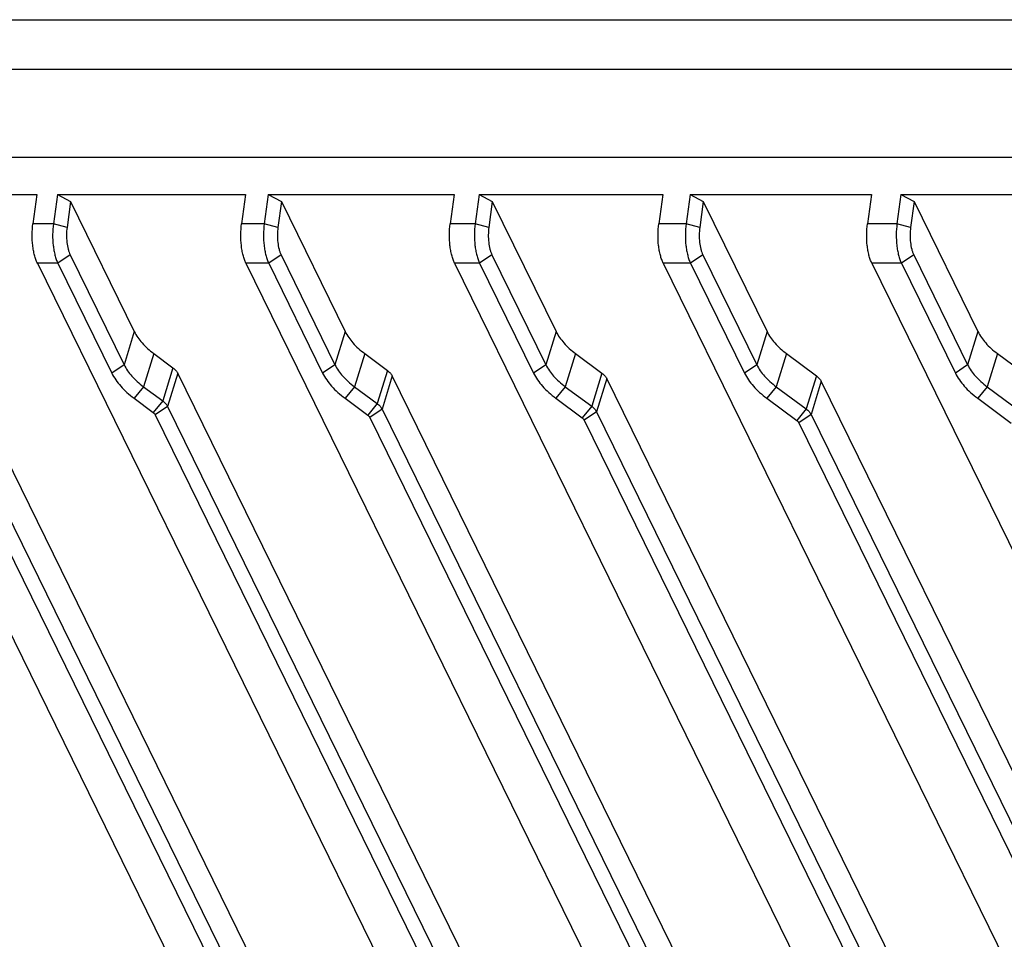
# Model space of a CAD drawing. Header units: millimetres. Extents: x 0 to 420, y 0 to 297.
# Tile 16 of 54: x 94 to 113, y 51 to 68. Entities that reach past the tile are written whole.
import ezdxf

# ---------------------------------------------------------------- set-up
doc = ezdxf.new("R2010")
doc.units = ezdxf.units.MM
doc.header["$LTSCALE"] = 23.1
doc.layers.add('00_COMPONENTS', color=7, linetype='CONTINUOUS')

msp = doc.modelspace()

# ---------------------------------------------------------------- linework, layer by layer
at = {"layer": '00_COMPONENTS', "color": 7}
for p, q in [((52.1328, 68.1622), (122.4696, 68.1622)), ((52.1748, 67.2256), (122.5115, 67.2256)), ((52.9882, 65.568), (123.325, 65.568)), ((90.8466, 64.8588), (94.4449, 64.8588)), ((94.4449, 64.8588), (94.3701, 64.304)), ((94.8317, 64.8588), (94.7569, 64.304)), ((94.8317, 64.8588), (95.0806, 64.7271)), ((94.8317, 64.8588), (98.387, 64.8588)), ((98.387, 64.8588), (98.3122, 64.304)), ((98.8169, 64.8588), (98.7421, 64.304)), ((98.8169, 64.8588), (99.0657, 64.7271)), ((98.8169, 64.8588), (102.3292, 64.8588)), ((102.3292, 64.8588), (102.2544, 64.304)), ((102.802, 64.8588), (102.7272, 64.304)), ((102.802, 64.8588), (103.0509, 64.7271)), ((102.802, 64.8588), (106.2713, 64.8588)), ((106.2713, 64.8588), (106.1965, 64.304)), ((106.7871, 64.8588), (106.7123, 64.304)), ((106.7871, 64.8588), (107.036, 64.7271)), ((106.7871, 64.8588), (110.2135, 64.8588)), ((110.2135, 64.8588), (110.1386, 64.304)), ((110.7722, 64.8588), (110.6974, 64.304)), ((110.7722, 64.8588), (111.0211, 64.7271)), ((110.7722, 64.8588), (114.1556, 64.8588)), ((95.0806, 64.7271), (95.0147, 64.2385)), ((95.0806, 64.7271), (96.2859, 62.271)), ((99.0657, 64.7271), (98.9999, 64.2385)), ((99.0657, 64.7271), (100.271, 62.271)), ((103.0509, 64.7271), (102.985, 64.2385)), ((103.0509, 64.7271), (104.2562, 62.271)), ((107.036, 64.7271), (106.9701, 64.2385)), ((107.036, 64.7271), (108.2413, 62.271)), ((111.0211, 64.7271), (110.9552, 64.2385)), ((111.0211, 64.7271), (112.2264, 62.271)), ((94.7569, 64.304), (94.3701, 64.304)), ((95.0147, 64.2385), (94.7569, 64.304)), ((98.7421, 64.304), (98.3122, 64.304)), ((98.9999, 64.2385), (98.7421, 64.304)), ((102.7272, 64.304), (102.2544, 64.304)), ((102.985, 64.2385), (102.7272, 64.304)), ((106.7123, 64.304), (106.1965, 64.304)), ((106.9701, 64.2385), (106.7123, 64.304)), ((110.6974, 64.304), (110.1386, 64.304)), ((110.9552, 64.2385), (110.6974, 64.304)), ((95.0735, 63.7203), (94.8409, 63.5636)), ((95.0735, 63.7203), (96.0923, 61.6443)), ((99.0586, 63.7203), (98.826, 63.5636)), ((99.0586, 63.7203), (100.0774, 61.6443)), ((103.0437, 63.7203), (102.8111, 63.5636)), ((103.0437, 63.7203), (104.0625, 61.6443)), ((107.0289, 63.7203), (106.7962, 63.5636)), ((107.0289, 63.7203), (108.0476, 61.6443)), ((111.014, 63.7203), (110.7814, 63.5636)), ((111.014, 63.7203), (112.0328, 61.6443)), ((90.5119, 63.5636), (104.3468, 35.371)), ((94.454, 63.5636), (108.289, 35.371)), ((94.8409, 63.5636), (94.454, 63.5636)), ((94.8409, 63.5636), (95.8596, 61.4876)), ((98.3962, 63.5636), (112.2311, 35.371)), ((98.826, 63.5636), (98.3962, 63.5636)), ((98.826, 63.5636), (99.8448, 61.4876)), ((102.3383, 63.5636), (116.1732, 35.371)), ((102.8111, 63.5636), (102.3383, 63.5636)), ((102.8111, 63.5636), (103.8299, 61.4876)), ((106.2804, 63.5636), (120.1154, 35.371)), ((106.7962, 63.5636), (106.2804, 63.5636)), ((106.7962, 63.5636), (107.815, 61.4876)), ((110.2226, 63.5636), (124.0575, 35.371)), ((110.7814, 63.5636), (110.2226, 63.5636)), ((110.7814, 63.5636), (111.8001, 61.4876)), ((96.2859, 62.271), (96.0923, 61.6443)), ((100.271, 62.271), (100.0774, 61.6443)), ((104.2562, 62.271), (104.0625, 61.6443)), ((108.2413, 62.271), (108.0476, 61.6443)), ((112.2264, 62.271), (112.0328, 61.6443)), ((96.6538, 61.8565), (96.4601, 61.2299)), ((96.6538, 61.8565), (97.0162, 61.5873)), ((100.6389, 61.8565), (100.4453, 61.2299)), ((100.6389, 61.8565), (101.069, 61.5371)), ((104.624, 61.8565), (104.4304, 61.2299)), ((104.624, 61.8565), (105.1217, 61.4868)), ((108.6092, 61.8565), (108.4155, 61.2299)), ((108.6092, 61.8565), (109.1745, 61.4366)), ((112.5943, 61.8565), (112.4006, 61.2299)), ((112.5943, 61.8565), (113.2273, 61.3864)), ((96.0923, 61.6443), (95.8596, 61.4876)), ((97.0162, 61.5873), (96.8226, 60.9607)), ((100.0774, 61.6443), (99.8448, 61.4876)), ((104.0625, 61.6443), (103.8299, 61.4876)), ((108.0476, 61.6443), (107.815, 61.4876)), ((112.0328, 61.6443), (111.8001, 61.4876)), ((105.8129, 35.5369), (93.0554, 61.534)), ((97.1082, 61.4837), (96.9145, 60.8571)), ((104.3505, 46.7255), (97.1082, 61.4837)), ((101.069, 61.5371), (100.8753, 60.9104)), ((101.161, 61.4335), (100.9673, 60.8068)), ((108.3739, 46.735), (101.161, 61.4335)), ((105.1217, 61.4868), (104.9281, 60.8602)), ((109.1745, 61.4366), (108.9809, 60.8099)), ((96.4601, 61.2299), (96.2827, 61.0111)), ((96.4601, 61.2299), (96.8226, 60.9607)), ((100.4453, 61.2299), (100.2678, 61.0111)), ((100.4453, 61.2299), (100.8753, 60.9104)), ((104.4304, 61.2299), (104.253, 61.0111)), ((104.4304, 61.2299), (104.9281, 60.8602)), ((105.2137, 61.3832), (105.0201, 60.7566)), ((112.3975, 46.7443), (105.2137, 61.3832)), ((108.4155, 61.2299), (108.2381, 61.0111)), ((108.4155, 61.2299), (108.9809, 60.8099)), ((109.2665, 61.333), (109.0728, 60.7063)), ((116.4212, 46.7532), (109.2665, 61.333)), ((112.4006, 61.2299), (112.2232, 61.0111)), ((112.4006, 61.2299), (113.0336, 60.7597)), ((92.8618, 60.9073), (105.3163, 35.5277)), ((96.2827, 61.0111), (96.6451, 60.7418)), ((96.8226, 60.9607), (96.6451, 60.7418)), ((96.9145, 60.8571), (96.6819, 60.7004)), ((96.9145, 60.8571), (104.1568, 46.0988)), ((100.2678, 61.0111), (100.6979, 60.6916)), ((100.8753, 60.9104), (100.6979, 60.6916)), ((104.253, 61.0111), (104.7506, 60.6414)), ((104.9281, 60.8602), (104.7506, 60.6414)), ((108.2381, 61.0111), (108.8034, 60.5911)), ((112.2232, 61.0111), (112.8562, 60.5409)), ((92.6291, 60.7506), (105.0837, 35.371)), ((96.6819, 60.7004), (103.9242, 45.9421)), ((100.9673, 60.8068), (100.7347, 60.6502)), ((100.9673, 60.8068), (108.1803, 46.1083)), ((105.0201, 60.7566), (104.7874, 60.5999)), ((105.0201, 60.7566), (112.2038, 46.1176)), ((108.9809, 60.8099), (108.8034, 60.5911)), ((109.0728, 60.7063), (108.8402, 60.5497)), ((109.0728, 60.7063), (116.2275, 46.1266)), ((100.7347, 60.6502), (107.9476, 45.9517)), ((104.7874, 60.5999), (111.9712, 45.961)), ((108.8402, 60.5497), (115.9949, 45.9699))]:
    msp.add_line(p, q, dxfattribs=at)
for points, knots in [([(94.454, 63.5636), (94.4429, 63.5863), (94.4225, 63.6357), (94.3982, 63.7161), (94.3788, 63.805), (94.3601, 63.9344), (94.3519, 64.1021), (94.3611, 64.2373), (94.3701, 64.304)], [0, 0, 0, 0, 0.1004526, 0.2122528, 0.3336468, 0.4624533, 0.7321094, 1, 1, 1, 1]), ([(94.7569, 64.304), (94.7479, 64.2373), (94.7388, 64.1021), (94.7469, 63.9344), (94.7657, 63.805), (94.785, 63.7161), (94.8094, 63.6357), (94.8298, 63.5863), (94.8409, 63.5636)], [0, 0, 0, 0, 0.2678906, 0.5375467, 0.6663532, 0.7877472, 0.8995474, 1, 1, 1, 1]), ([(95.0147, 64.2385), (95.0084, 64.1918), (95.002, 64.0972), (95.0088, 63.9586), (95.0278, 63.8487), (95.0514, 63.7708), (95.0657, 63.7362), (95.0735, 63.7203)], [0, 0, 0, 0, 0.2679327, 0.5376314, 0.7877139, 0.8995307, 1, 1, 1, 1]), ([(98.3962, 63.5636), (98.385, 63.5863), (98.3647, 63.6357), (98.3403, 63.7161), (98.321, 63.805), (98.3022, 63.9344), (98.2941, 64.1021), (98.3032, 64.2373), (98.3122, 64.304)], [0, 0, 0, 0, 0.1004526, 0.2122528, 0.3336468, 0.4624533, 0.7321094, 1, 1, 1, 1]), ([(98.7421, 64.304), (98.7331, 64.2373), (98.7239, 64.1021), (98.732, 63.9344), (98.7508, 63.805), (98.7701, 63.7161), (98.7945, 63.6357), (98.8149, 63.5863), (98.826, 63.5636)], [0, 0, 0, 0, 0.2678906, 0.5375467, 0.6663532, 0.7877472, 0.8995474, 1, 1, 1, 1]), ([(98.9999, 64.2385), (98.9936, 64.1918), (98.9872, 64.0972), (98.9939, 63.9586), (99.013, 63.8487), (99.0366, 63.7708), (99.0508, 63.7362), (99.0586, 63.7203)], [0, 0, 0, 0, 0.2679327, 0.5376314, 0.7877139, 0.8995307, 1, 1, 1, 1]), ([(102.3383, 63.5636), (102.3272, 63.5863), (102.3068, 63.6357), (102.2825, 63.7161), (102.2631, 63.805), (102.2443, 63.9344), (102.2362, 64.1021), (102.2454, 64.2373), (102.2544, 64.304)], [0, 0, 0, 0, 0.1004526, 0.2122528, 0.3336468, 0.4624533, 0.7321094, 1, 1, 1, 1]), ([(102.7272, 64.304), (102.7182, 64.2373), (102.709, 64.1021), (102.7172, 63.9344), (102.7359, 63.805), (102.7553, 63.7161), (102.7796, 63.6357), (102.8, 63.5863), (102.8111, 63.5636)], [0, 0, 0, 0, 0.2678906, 0.5375467, 0.6663532, 0.7877472, 0.8995474, 1, 1, 1, 1]), ([(102.985, 64.2385), (102.9787, 64.1918), (102.9723, 64.0972), (102.979, 63.9586), (102.9981, 63.8487), (103.0217, 63.7708), (103.036, 63.7362), (103.0437, 63.7203)], [0, 0, 0, 0, 0.2679327, 0.5376314, 0.7877139, 0.8995307, 1, 1, 1, 1]), ([(106.2804, 63.5636), (106.2693, 63.5863), (106.249, 63.6357), (106.2246, 63.7161), (106.2052, 63.805), (106.1865, 63.9344), (106.1784, 64.1021), (106.1875, 64.2373), (106.1965, 64.304)], [0, 0, 0, 0, 0.1004526, 0.2122528, 0.3336468, 0.4624533, 0.7321094, 1, 1, 1, 1]), ([(106.7123, 64.304), (106.7033, 64.2373), (106.6942, 64.1021), (106.7023, 63.9344), (106.721, 63.805), (106.7404, 63.7161), (106.7647, 63.6357), (106.7851, 63.5863), (106.7962, 63.5636)], [0, 0, 0, 0, 0.2678906, 0.5375467, 0.6663532, 0.7877472, 0.8995474, 1, 1, 1, 1]), ([(106.9701, 64.2385), (106.9638, 64.1918), (106.9574, 64.0972), (106.9642, 63.9586), (106.9832, 63.8487), (107.0068, 63.7708), (107.0211, 63.7362), (107.0289, 63.7203)], [0, 0, 0, 0, 0.2679327, 0.5376314, 0.7877139, 0.8995307, 1, 1, 1, 1]), ([(110.2226, 63.5636), (110.2115, 63.5863), (110.1911, 63.6357), (110.1667, 63.7161), (110.1474, 63.805), (110.1286, 63.9344), (110.1205, 64.1021), (110.1297, 64.2373), (110.1386, 64.304)], [0, 0, 0, 0, 0.1004526, 0.2122528, 0.3336468, 0.4624533, 0.7321094, 1, 1, 1, 1]), ([(110.6974, 64.304), (110.6884, 64.2373), (110.6793, 64.1021), (110.6874, 63.9344), (110.7062, 63.805), (110.7255, 63.7161), (110.7499, 63.6357), (110.7702, 63.5863), (110.7814, 63.5636)], [0, 0, 0, 0, 0.2678906, 0.5375467, 0.6663532, 0.7877472, 0.8995474, 1, 1, 1, 1]), ([(110.9552, 64.2385), (110.9489, 64.1918), (110.9425, 64.0972), (110.9493, 63.9586), (110.9683, 63.8487), (110.9919, 63.7708), (111.0062, 63.7362), (111.014, 63.7203)], [0, 0, 0, 0, 0.2679327, 0.5376314, 0.7877139, 0.8995307, 1, 1, 1, 1]), ([(96.2859, 62.271), (96.3241, 62.1931), (96.4038, 62.0816), (96.5355, 61.95), (96.6127, 61.8871), (96.6538, 61.8565)], [0, 0, 0, 0, 0.465874, 0.7250887, 1, 1, 1, 1]), ([(100.271, 62.271), (100.3092, 62.1931), (100.3889, 62.0816), (100.5206, 61.95), (100.5979, 61.8871), (100.6389, 61.8565)], [0, 0, 0, 0, 0.465874, 0.7250887, 1, 1, 1, 1]), ([(104.2562, 62.271), (104.2944, 62.1931), (104.374, 62.0816), (104.5057, 61.95), (104.583, 61.8871), (104.624, 61.8565)], [0, 0, 0, 0, 0.465874, 0.7250887, 1, 1, 1, 1]), ([(108.2413, 62.271), (108.2795, 62.1931), (108.3592, 62.0816), (108.4908, 61.95), (108.5681, 61.8871), (108.6092, 61.8565)], [0, 0, 0, 0, 0.465874, 0.7250887, 1, 1, 1, 1]), ([(112.2264, 62.271), (112.2646, 62.1931), (112.3443, 62.0816), (112.476, 61.95), (112.5532, 61.8871), (112.5943, 61.8565)], [0, 0, 0, 0, 0.465874, 0.7250887, 1, 1, 1, 1]), ([(96.0923, 61.6443), (96.1305, 61.5665), (96.2101, 61.4549), (96.3418, 61.3233), (96.4191, 61.2604), (96.4601, 61.2299)], [0, 0, 0, 0, 0.465874, 0.7250887, 1, 1, 1, 1]), ([(97.0162, 61.5873), (97.0361, 61.5725), (97.0712, 61.5416), (97.0986, 61.5032), (97.1082, 61.4837)], [0, 0, 0, 0, 0.5337987, 1, 1, 1, 1]), ([(100.0774, 61.6443), (100.1156, 61.5665), (100.1953, 61.4549), (100.3269, 61.3233), (100.4042, 61.2604), (100.4453, 61.2299)], [0, 0, 0, 0, 0.465874, 0.7250887, 1, 1, 1, 1]), ([(104.0625, 61.6443), (104.1007, 61.5665), (104.1804, 61.4549), (104.3121, 61.3233), (104.3893, 61.2604), (104.4304, 61.2299)], [0, 0, 0, 0, 0.465874, 0.7250887, 1, 1, 1, 1]), ([(108.0476, 61.6443), (108.0858, 61.5665), (108.1655, 61.4549), (108.2972, 61.3233), (108.3744, 61.2604), (108.4155, 61.2299)], [0, 0, 0, 0, 0.465874, 0.7250887, 1, 1, 1, 1]), ([(112.0328, 61.6443), (112.0709, 61.5665), (112.1506, 61.4549), (112.2823, 61.3233), (112.3596, 61.2604), (112.4006, 61.2299)], [0, 0, 0, 0, 0.465874, 0.7250887, 1, 1, 1, 1]), ([(95.8596, 61.4876), (95.9036, 61.3981), (95.9952, 61.2698), (96.1466, 61.1185), (96.2355, 61.0461), (96.2827, 61.0111)], [0, 0, 0, 0, 0.465874, 0.7250887, 1, 1, 1, 1]), ([(99.8448, 61.4876), (99.8887, 61.3981), (99.9803, 61.2698), (100.1318, 61.1185), (100.2206, 61.0461), (100.2678, 61.0111)], [0, 0, 0, 0, 0.465874, 0.7250887, 1, 1, 1, 1]), ([(101.069, 61.5371), (101.0889, 61.5223), (101.124, 61.4913), (101.1514, 61.4529), (101.161, 61.4335)], [0, 0, 0, 0, 0.5337987, 1, 1, 1, 1]), ([(103.8299, 61.4876), (103.8738, 61.3981), (103.9654, 61.2698), (104.1169, 61.1185), (104.2057, 61.0461), (104.253, 61.0111)], [0, 0, 0, 0, 0.465874, 0.7250887, 1, 1, 1, 1]), ([(105.1217, 61.4868), (105.1417, 61.472), (105.1767, 61.4411), (105.2042, 61.4027), (105.2137, 61.3832)], [0, 0, 0, 0, 0.5337987, 1, 1, 1, 1]), ([(107.815, 61.4876), (107.8589, 61.3981), (107.9506, 61.2698), (108.102, 61.1185), (108.1908, 61.0461), (108.2381, 61.0111)], [0, 0, 0, 0, 0.465874, 0.7250887, 1, 1, 1, 1]), ([(109.1745, 61.4366), (109.1944, 61.4218), (109.2295, 61.3908), (109.2569, 61.3525), (109.2665, 61.333)], [0, 0, 0, 0, 0.5337987, 1, 1, 1, 1]), ([(111.8001, 61.4876), (111.8441, 61.3981), (111.9357, 61.2698), (112.0871, 61.1185), (112.176, 61.0461), (112.2232, 61.0111)], [0, 0, 0, 0, 0.465874, 0.7250887, 1, 1, 1, 1]), ([(96.8226, 60.9607), (96.8425, 60.9459), (96.8776, 60.9149), (96.905, 60.8765), (96.9145, 60.8571)], [0, 0, 0, 0, 0.5337987, 1, 1, 1, 1]), ([(100.8753, 60.9104), (100.8952, 60.8956), (100.9303, 60.8647), (100.9577, 60.8263), (100.9673, 60.8068)], [0, 0, 0, 0, 0.5337987, 1, 1, 1, 1]), ([(104.9281, 60.8602), (104.948, 60.8454), (104.9831, 60.8144), (105.0105, 60.776), (105.0201, 60.7566)], [0, 0, 0, 0, 0.5337987, 1, 1, 1, 1]), ([(96.6451, 60.7418), (96.6492, 60.7388), (96.6636, 60.7271), (96.676, 60.7125), (96.6819, 60.7004)], [0, 0, 0, 0, 0.2756628, 1, 1, 1, 1]), ([(100.6979, 60.6916), (100.702, 60.6886), (100.7164, 60.6769), (100.7287, 60.6622), (100.7347, 60.6502)], [0, 0, 0, 0, 0.2756628, 1, 1, 1, 1]), ([(108.9809, 60.8099), (109.0008, 60.7951), (109.0359, 60.7642), (109.0633, 60.7258), (109.0728, 60.7063)], [0, 0, 0, 0, 0.5337987, 1, 1, 1, 1]), ([(104.7506, 60.6414), (104.7548, 60.6383), (104.7691, 60.6266), (104.7815, 60.612), (104.7874, 60.5999)], [0, 0, 0, 0, 0.2756628, 1, 1, 1, 1]), ([(108.8034, 60.5911), (108.8075, 60.5881), (108.8219, 60.5764), (108.8343, 60.5617), (108.8402, 60.5497)], [0, 0, 0, 0, 0.2756628, 1, 1, 1, 1])]:
    msp.add_open_spline(points, degree=3, knots=knots, dxfattribs=at)

doc.saveas('drawing.dxf')
